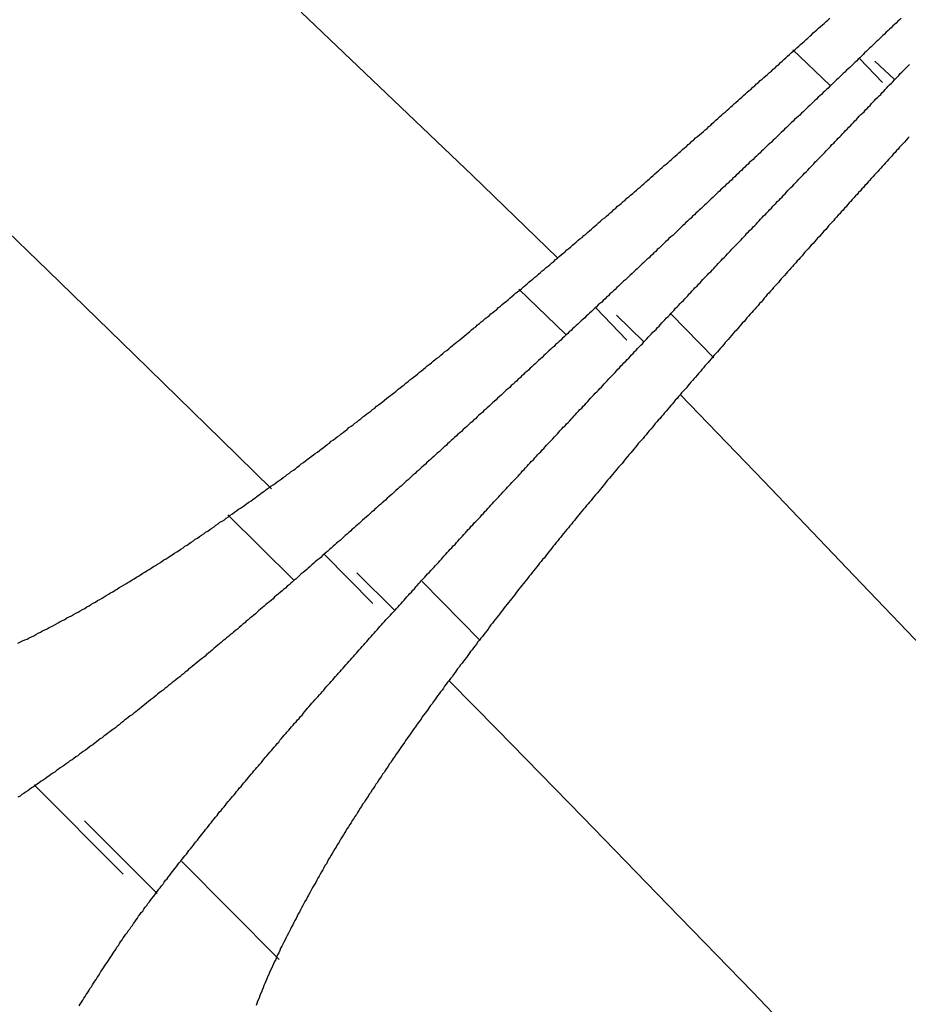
# Model space of a CAD drawing. Extents: x 2 to 87, y -108 to 11.
# Tile 81 of 210: x 24.69 to 24.931, y -78.191 to -77.925. Entities that reach past the tile are written whole.
import ezdxf

# ---------------------------------------------------------------- set-up
doc = ezdxf.new("R2010")
doc.units = 0
doc.header["$MEASUREMENT"] = 0
doc.layers.add('12', color=7, linetype='CONTINUOUS')

msp = doc.modelspace()

# ---------------------------------------------------------------- linework, layer by layer
at = {"layer": '12', "color": 62, "linetype": 'Continuous'}
for p, q in [((24.7665, -77.9227), (24.7896, -77.9447)), ((24.8995, -77.9329), (24.9095, -77.9424)), ((24.9238, -77.9417), (24.9176, -77.9353)), ((24.9217, -77.9359), (24.9269, -77.9408)), ((24.7896, -77.9447), (24.8128, -77.9669)), ((24.8128, -77.9669), (24.8358, -77.9891)), ((24.6745, -77.97), (24.6979, -77.9926)), ((24.6979, -77.9926), (24.7214, -78.0154)), ((24.8254, -77.9976), (24.838, -78.0098)), ((24.8546, -78.0114), (24.8462, -78.0027)), ((24.8518, -78.0047), (24.8591, -78.0118)), ((24.8781, -78.0162), (24.8666, -78.0044)), ((24.7214, -78.0154), (24.7448, -78.0383)), ((24.8917, -78.0496), (24.8691, -78.0262)), ((24.7448, -78.0383), (24.7584, -78.0517)), ((24.9141, -78.0731), (24.8917, -78.0496)), ((24.7466, -78.0587), (24.7644, -78.0763)), ((24.7859, -78.0827), (24.7728, -78.0694)), ((24.7815, -78.0744), (24.7917, -78.0845)), ((24.9365, -78.0965), (24.9141, -78.0731)), ((24.8149, -78.0927), (24.7992, -78.0767)), ((24.8195, -78.1168), (24.8066, -78.1037)), ((24.8427, -78.1405), (24.8195, -78.1168)), ((24.7183, -78.1559), (24.6942, -78.1318)), ((24.7078, -78.1415), (24.7275, -78.1612)), ((24.8657, -78.1642), (24.8427, -78.1405)), ((24.7473, -78.1657), (24.7342, -78.1525)), ((24.7605, -78.179), (24.7473, -78.1657)), ((24.8887, -78.1879), (24.8657, -78.1642)), ((24.9115, -78.2117), (24.8887, -78.1879))]:
    msp.add_line(p, q, dxfattribs=at)
for points in [[(24.8822, -77.9488), (24.8827, -77.9483), (24.8832, -77.9479), (24.8837, -77.9474), (24.8842, -77.947), (24.8847, -77.9466), (24.8852, -77.9461), (24.8857, -77.9457), (24.8862, -77.9452), (24.8867, -77.9448), (24.8872, -77.9443), (24.8877, -77.9439), (24.8882, -77.9435), (24.8887, -77.943), (24.8892, -77.9426), (24.8897, -77.9421), (24.8902, -77.9417), (24.8907, -77.9412), (24.8912, -77.9408), (24.8917, -77.9403), (24.8922, -77.9399), (24.8927, -77.9395), (24.8932, -77.939), (24.8937, -77.9386), (24.8942, -77.9381), (24.8947, -77.9377), (24.8952, -77.9372), (24.8957, -77.9368), (24.8962, -77.9363), (24.8966, -77.9359), (24.8971, -77.9355), (24.8976, -77.935), (24.8981, -77.9346), (24.8986, -77.9341), (24.8991, -77.9337), (24.8996, -77.9332), (24.9001, -77.9328), (24.9006, -77.9323), (24.9011, -77.9319), (24.9016, -77.9314), (24.9021, -77.931), (24.9026, -77.9306), (24.9031, -77.9301), (24.9036, -77.9297), (24.9041, -77.9292), (24.9046, -77.9288), (24.905, -77.9283), (24.9055, -77.9279), (24.906, -77.9274), (24.9065, -77.927), (24.907, -77.9265), (24.9075, -77.9261), (24.908, -77.9257), (24.9085, -77.9252), (24.909, -77.9248), (24.9095, -77.9243)], [(24.9288, -77.9243), (24.9284, -77.9247), (24.9279, -77.9251), (24.9275, -77.9256), (24.927, -77.926), (24.9266, -77.9264), (24.9261, -77.9269), (24.9257, -77.9273), (24.9252, -77.9277), (24.9248, -77.9281), (24.9243, -77.9286), (24.9239, -77.929), (24.9234, -77.9294), (24.923, -77.9299), (24.9225, -77.9303), (24.9221, -77.9307), (24.9216, -77.9311), (24.9212, -77.9316), (24.9207, -77.932), (24.9203, -77.9324), (24.9198, -77.9329), (24.9194, -77.9333), (24.9189, -77.9337), (24.9185, -77.9341), (24.9181, -77.9346), (24.9176, -77.935), (24.9172, -77.9354), (24.9167, -77.9359), (24.9163, -77.9363), (24.9158, -77.9367), (24.9154, -77.9372), (24.9149, -77.9376), (24.9145, -77.938), (24.914, -77.9384), (24.9136, -77.9389), (24.9131, -77.9393), (24.9127, -77.9397), (24.9122, -77.9402), (24.9118, -77.9406), (24.9113, -77.941), (24.9109, -77.9414), (24.9104, -77.9419), (24.91, -77.9423), (24.9095, -77.9427), (24.9091, -77.9432), (24.9086, -77.9436), (24.9082, -77.944), (24.9077, -77.9444), (24.9073, -77.9449), (24.9068, -77.9453), (24.9064, -77.9457), (24.9059, -77.9462), (24.9055, -77.9466), (24.905, -77.947), (24.9046, -77.9475), (24.9041, -77.9479), (24.9037, -77.9483), (24.9032, -77.9487), (24.9028, -77.9492), (24.9023, -77.9496), (24.9019, -77.95), (24.9014, -77.9505), (24.901, -77.9509), (24.9005, -77.9513), (24.9, -77.9517), (24.8996, -77.9522), (24.8991, -77.9526), (24.8987, -77.953), (24.8982, -77.9535), (24.8978, -77.9539), (24.8973, -77.9543), (24.8969, -77.9548), (24.8964, -77.9552), (24.896, -77.9556), (24.8955, -77.956), (24.8951, -77.9565), (24.8946, -77.9569), (24.8942, -77.9573), (24.8937, -77.9578), (24.8933, -77.9582)], [(24.897, -77.9722), (24.8974, -77.9718), (24.8978, -77.9714), (24.8982, -77.9709), (24.8986, -77.9705), (24.899, -77.9701), (24.8995, -77.9697), (24.8999, -77.9692), (24.9003, -77.9688), (24.9007, -77.9684), (24.9011, -77.9679), (24.9015, -77.9675), (24.9019, -77.9671), (24.9023, -77.9667), (24.9027, -77.9662), (24.9032, -77.9658), (24.9036, -77.9654), (24.904, -77.9649), (24.9044, -77.9645), (24.9048, -77.9641), (24.9052, -77.9637), (24.9056, -77.9632), (24.906, -77.9628), (24.9064, -77.9624), (24.9069, -77.9619), (24.9073, -77.9615), (24.9077, -77.9611), (24.9081, -77.9607), (24.9085, -77.9602), (24.9089, -77.9598), (24.9093, -77.9594), (24.9097, -77.959), (24.9101, -77.9585), (24.9106, -77.9581), (24.911, -77.9577), (24.9114, -77.9572), (24.9118, -77.9568), (24.9122, -77.9564), (24.9126, -77.956), (24.913, -77.9555), (24.9134, -77.9551), (24.9138, -77.9547), (24.9142, -77.9543), (24.9147, -77.9538), (24.9151, -77.9534), (24.9155, -77.953), (24.9159, -77.9525), (24.9163, -77.9521), (24.9167, -77.9517), (24.9171, -77.9513), (24.9175, -77.9508), (24.9179, -77.9504), (24.9184, -77.95), (24.9188, -77.9496), (24.9192, -77.9491), (24.9196, -77.9487), (24.92, -77.9483), (24.9204, -77.9479), (24.9208, -77.9474), (24.9212, -77.947), (24.9216, -77.9466), (24.922, -77.9461), (24.9225, -77.9457), (24.9229, -77.9453), (24.9233, -77.9449), (24.9237, -77.9444), (24.9241, -77.944), (24.9245, -77.9436), (24.9249, -77.9432), (24.9253, -77.9427), (24.9257, -77.9423), (24.9262, -77.9419), (24.9266, -77.9415), (24.927, -77.941), (24.9274, -77.9406), (24.9278, -77.9402), (24.9282, -77.9398), (24.9286, -77.9393), (24.929, -77.9389), (24.9294, -77.9385), (24.9298, -77.9381), (24.9303, -77.9376), (24.9307, -77.9372), (24.9311, -77.9368)], [(24.8317, -77.9927), (24.8322, -77.9923), (24.8328, -77.9918), (24.8333, -77.9914), (24.8338, -77.991), (24.8343, -77.9905), (24.8348, -77.9901), (24.8353, -77.9896), (24.8358, -77.9892), (24.8363, -77.9888), (24.8368, -77.9883), (24.8374, -77.9879), (24.8379, -77.9875), (24.8384, -77.987), (24.8389, -77.9866), (24.8394, -77.9862), (24.8399, -77.9857), (24.8404, -77.9853), (24.8409, -77.9849), (24.8414, -77.9844), (24.8419, -77.984), (24.8425, -77.9836), (24.843, -77.9831), (24.8435, -77.9827), (24.844, -77.9822), (24.8445, -77.9818), (24.845, -77.9814), (24.8455, -77.9809), (24.846, -77.9805), (24.8465, -77.9801), (24.847, -77.9796), (24.8475, -77.9792), (24.848, -77.9787), (24.8486, -77.9783), (24.8491, -77.9779), (24.8496, -77.9774), (24.8501, -77.977), (24.8506, -77.9766), (24.8511, -77.9761), (24.8516, -77.9757), (24.8521, -77.9752), (24.8526, -77.9748), (24.8531, -77.9744), (24.8536, -77.9739), (24.8541, -77.9735), (24.8546, -77.973), (24.8551, -77.9726), (24.8556, -77.9722), (24.8562, -77.9717), (24.8567, -77.9713), (24.8572, -77.9708), (24.8577, -77.9704), (24.8582, -77.97), (24.8587, -77.9695), (24.8592, -77.9691), (24.8597, -77.9686), (24.8602, -77.9682), (24.8607, -77.9678), (24.8612, -77.9673), (24.8617, -77.9669), (24.8622, -77.9664), (24.8627, -77.966), (24.8632, -77.9656), (24.8637, -77.9651), (24.8642, -77.9647), (24.8647, -77.9642), (24.8652, -77.9638), (24.8657, -77.9634), (24.8662, -77.9629), (24.8667, -77.9625), (24.8672, -77.962), (24.8677, -77.9616), (24.8682, -77.9612), (24.8687, -77.9607), (24.8692, -77.9603), (24.8697, -77.9598), (24.8702, -77.9594), (24.8707, -77.959), (24.8712, -77.9585), (24.8717, -77.9581), (24.8722, -77.9576), (24.8727, -77.9572), (24.8732, -77.9567), (24.8737, -77.9563), (24.8743, -77.9559), (24.8748, -77.9554), (24.8753, -77.955), (24.8758, -77.9545), (24.8763, -77.9541), (24.8768, -77.9536), (24.8773, -77.9532), (24.8777, -77.9528), (24.8782, -77.9523), (24.8787, -77.9519), (24.8792, -77.9514), (24.8797, -77.951), (24.8802, -77.9505), (24.8807, -77.9501), (24.8812, -77.9497), (24.8817, -77.9492), (24.8822, -77.9488)], [(24.931, -77.9564), (24.9306, -77.9568), (24.9302, -77.9573), (24.9297, -77.9578), (24.9293, -77.9583), (24.9289, -77.9587), (24.9284, -77.9592), (24.928, -77.9597), (24.9276, -77.9601), (24.9272, -77.9606), (24.9267, -77.9611), (24.9263, -77.9616), (24.9259, -77.962), (24.9254, -77.9625), (24.925, -77.963), (24.9246, -77.9634), (24.9242, -77.9639), (24.9237, -77.9644), (24.9233, -77.9649), (24.9229, -77.9653), (24.9225, -77.9658), (24.922, -77.9663), (24.9216, -77.9667), (24.9212, -77.9672), (24.9207, -77.9677), (24.9203, -77.9682), (24.9199, -77.9686), (24.9195, -77.9691), (24.919, -77.9696), (24.9186, -77.9701), (24.9182, -77.9705), (24.9178, -77.971), (24.9173, -77.9715), (24.9169, -77.972), (24.9165, -77.9724), (24.916, -77.9729), (24.9156, -77.9734), (24.9152, -77.9739), (24.9148, -77.9743), (24.9143, -77.9748), (24.9139, -77.9753), (24.9135, -77.9757), (24.9131, -77.9762), (24.9126, -77.9767), (24.9122, -77.9772), (24.9118, -77.9776), (24.9113, -77.9781), (24.9109, -77.9786), (24.9105, -77.9791), (24.9101, -77.9796), (24.9096, -77.98), (24.9092, -77.9805), (24.9088, -77.981), (24.9084, -77.9815), (24.9079, -77.9819), (24.9075, -77.9824), (24.9071, -77.9829), (24.9067, -77.9834), (24.9062, -77.9838), (24.9058, -77.9843), (24.9054, -77.9848), (24.905, -77.9853), (24.9045, -77.9857), (24.9041, -77.9862), (24.9037, -77.9867), (24.9032, -77.9872), (24.9028, -77.9876), (24.9024, -77.9881), (24.902, -77.9886), (24.9015, -77.9891)], [(24.8933, -77.9582), (24.8928, -77.9586), (24.8924, -77.959), (24.8919, -77.9595), (24.8915, -77.9599), (24.891, -77.9603), (24.8906, -77.9608), (24.8901, -77.9612), (24.8897, -77.9616), (24.8892, -77.962), (24.8888, -77.9625), (24.8883, -77.9629), (24.8878, -77.9633), (24.8874, -77.9638), (24.8869, -77.9642), (24.8865, -77.9646), (24.886, -77.9651), (24.8856, -77.9655), (24.8851, -77.9659), (24.8847, -77.9663), (24.8842, -77.9668), (24.8838, -77.9672), (24.8833, -77.9676), (24.8829, -77.9681), (24.8824, -77.9685), (24.882, -77.9689), (24.8815, -77.9693), (24.881, -77.9698), (24.8806, -77.9702), (24.8801, -77.9706), (24.8797, -77.9711), (24.8792, -77.9715), (24.8788, -77.9719), (24.8783, -77.9724), (24.8779, -77.9728), (24.8774, -77.9732), (24.877, -77.9736), (24.8765, -77.9741), (24.8761, -77.9745), (24.8756, -77.9749), (24.8751, -77.9754), (24.8747, -77.9758), (24.8742, -77.9762), (24.8738, -77.9766), (24.8733, -77.9771), (24.8729, -77.9775), (24.8724, -77.9779), (24.872, -77.9784), (24.8715, -77.9788), (24.871, -77.9792), (24.8706, -77.9796), (24.8701, -77.9801), (24.8697, -77.9805), (24.8692, -77.9809), (24.8688, -77.9814), (24.8683, -77.9818), (24.8679, -77.9822), (24.8674, -77.9827), (24.867, -77.9831), (24.8665, -77.9835), (24.866, -77.9839), (24.8656, -77.9844), (24.8651, -77.9848), (24.8647, -77.9852), (24.8642, -77.9857), (24.8638, -77.9861), (24.8633, -77.9865), (24.8628, -77.9869), (24.8624, -77.9874), (24.8619, -77.9878), (24.8615, -77.9882), (24.861, -77.9887), (24.8606, -77.9891), (24.8601, -77.9895), (24.8597, -77.9899), (24.8592, -77.9904), (24.8587, -77.9908), (24.8583, -77.9912), (24.8578, -77.9917), (24.8574, -77.9921), (24.8569, -77.9925), (24.8565, -77.9929), (24.856, -77.9934), (24.8555, -77.9938), (24.8551, -77.9942), (24.8546, -77.9947), (24.8542, -77.9951), (24.8537, -77.9955), (24.8532, -77.9959), (24.8528, -77.9964), (24.8523, -77.9968), (24.8519, -77.9972), (24.8514, -77.9977), (24.851, -77.9981), (24.8505, -77.9985), (24.85, -77.9989), (24.8496, -77.9994), (24.8491, -77.9998), (24.8487, -78.0002), (24.8482, -78.0007), (24.8478, -78.0011)], [(24.8559, -78.0154), (24.8563, -78.015), (24.8567, -78.0145), (24.8571, -78.0141), (24.8575, -78.0137), (24.8579, -78.0132), (24.8584, -78.0128), (24.8588, -78.0124), (24.8592, -78.0119), (24.8596, -78.0115), (24.86, -78.0111), (24.8604, -78.0106), (24.8608, -78.0102), (24.8612, -78.0098), (24.8616, -78.0093), (24.8621, -78.0089), (24.8625, -78.0085), (24.8629, -78.008), (24.8633, -78.0076), (24.8637, -78.0072), (24.8641, -78.0067), (24.8645, -78.0063), (24.8649, -78.0059), (24.8653, -78.0054), (24.8658, -78.005), (24.8662, -78.0046), (24.8666, -78.0041), (24.867, -78.0037), (24.8674, -78.0033), (24.8678, -78.0028), (24.8682, -78.0024), (24.8686, -78.002), (24.869, -78.0015), (24.8694, -78.0011), (24.8699, -78.0007), (24.8703, -78.0002), (24.8707, -77.9998), (24.8711, -77.9994), (24.8715, -77.9989), (24.8719, -77.9985), (24.8723, -77.9981), (24.8727, -77.9976), (24.8731, -77.9972), (24.8736, -77.9968), (24.874, -77.9963), (24.8744, -77.9959), (24.8748, -77.9955), (24.8752, -77.995), (24.8756, -77.9946), (24.876, -77.9942), (24.8764, -77.9937), (24.8768, -77.9933), (24.8773, -77.9929), (24.8777, -77.9925), (24.8781, -77.992), (24.8785, -77.9916), (24.8789, -77.9912), (24.8793, -77.9907), (24.8797, -77.9903), (24.8801, -77.9899), (24.8805, -77.9894), (24.881, -77.989), (24.8814, -77.9886), (24.8818, -77.9881), (24.8822, -77.9877), (24.8826, -77.9873), (24.883, -77.9868), (24.8834, -77.9864), (24.8838, -77.986), (24.8842, -77.9856), (24.8847, -77.9851), (24.8851, -77.9847), (24.8855, -77.9843), (24.8859, -77.9838), (24.8863, -77.9834), (24.8867, -77.983), (24.8871, -77.9825), (24.8875, -77.9821), (24.8879, -77.9817), (24.8884, -77.9813), (24.8888, -77.9808), (24.8892, -77.9804), (24.8896, -77.98), (24.89, -77.9795), (24.8904, -77.9791), (24.8908, -77.9787), (24.8912, -77.9782), (24.8916, -77.9778), (24.8921, -77.9774), (24.8925, -77.977), (24.8929, -77.9765), (24.8933, -77.9761), (24.8937, -77.9757), (24.8941, -77.9752), (24.8945, -77.9748), (24.8949, -77.9744), (24.8953, -77.9739), (24.8958, -77.9735), (24.8962, -77.9731), (24.8966, -77.9727), (24.897, -77.9722)], [(24.9015, -77.9891), (24.9011, -77.9896), (24.9007, -77.99), (24.9003, -77.9905), (24.8998, -77.991), (24.8994, -77.9915), (24.899, -77.9919), (24.8986, -77.9924), (24.8981, -77.9929), (24.8977, -77.9934), (24.8973, -77.9939), (24.8969, -77.9943), (24.8964, -77.9948), (24.896, -77.9953), (24.8956, -77.9958), (24.8952, -77.9963), (24.8947, -77.9967), (24.8943, -77.9972), (24.8939, -77.9977), (24.8935, -77.9982), (24.893, -77.9987), (24.8926, -77.9991), (24.8922, -77.9996), (24.8918, -78.0001), (24.8914, -78.0006), (24.8909, -78.0011), (24.8905, -78.0015), (24.8901, -78.002), (24.8897, -78.0025), (24.8892, -78.003), (24.8888, -78.0035), (24.8884, -78.0039), (24.888, -78.0044), (24.8875, -78.0049), (24.8871, -78.0054), (24.8867, -78.0059), (24.8863, -78.0064), (24.8858, -78.0068), (24.8854, -78.0073), (24.885, -78.0078), (24.8846, -78.0083), (24.8842, -78.0088), (24.8837, -78.0092), (24.8833, -78.0097), (24.8829, -78.0102), (24.8825, -78.0107), (24.882, -78.0112), (24.8816, -78.0117), (24.8812, -78.0121), (24.8808, -78.0126), (24.8804, -78.0131), (24.8799, -78.0136), (24.8795, -78.0141), (24.8791, -78.0146), (24.8787, -78.015), (24.8782, -78.0155), (24.8778, -78.016), (24.8774, -78.0165), (24.877, -78.017), (24.8766, -78.0175), (24.8761, -78.018), (24.8757, -78.0184), (24.8753, -78.0189), (24.8749, -78.0194), (24.8745, -78.0199), (24.874, -78.0204), (24.8736, -78.0209), (24.8732, -78.0214), (24.8728, -78.0218), (24.8724, -78.0223), (24.8719, -78.0228), (24.8715, -78.0233), (24.8711, -78.0238), (24.8707, -78.0243), (24.8703, -78.0248), (24.8698, -78.0252), (24.8694, -78.0257), (24.869, -78.0262), (24.8686, -78.0267), (24.8682, -78.0272), (24.8677, -78.0277), (24.8673, -78.0282), (24.8669, -78.0287), (24.8665, -78.0291), (24.8661, -78.0296), (24.8657, -78.0301), (24.8652, -78.0306), (24.8648, -78.0311), (24.8644, -78.0316), (24.864, -78.0321), (24.8636, -78.0326), (24.8631, -78.0331), (24.8627, -78.0335), (24.8623, -78.034), (24.8619, -78.0345), (24.8615, -78.035), (24.8611, -78.0355), (24.8606, -78.036), (24.8602, -78.0365), (24.8598, -78.037), (24.8594, -78.0375)], [(24.7794, -78.0351), (24.78, -78.0347), (24.7805, -78.0343), (24.781, -78.0339), (24.7816, -78.0335), (24.7821, -78.0331), (24.7826, -78.0327), (24.7832, -78.0322), (24.7837, -78.0318), (24.7842, -78.0314), (24.7848, -78.031), (24.7853, -78.0306), (24.7858, -78.0302), (24.7864, -78.0298), (24.7869, -78.0293), (24.7874, -78.0289), (24.788, -78.0285), (24.7885, -78.0281), (24.789, -78.0277), (24.7896, -78.0272), (24.7901, -78.0268), (24.7906, -78.0264), (24.7911, -78.026), (24.7917, -78.0256), (24.7922, -78.0252), (24.7927, -78.0247), (24.7933, -78.0243), (24.7938, -78.0239), (24.7943, -78.0235), (24.7948, -78.0231), (24.7954, -78.0226), (24.7959, -78.0222), (24.7964, -78.0218), (24.7969, -78.0214), (24.7975, -78.021), (24.798, -78.0205), (24.7985, -78.0201), (24.799, -78.0197), (24.7996, -78.0193), (24.8001, -78.0188), (24.8006, -78.0184), (24.8011, -78.018), (24.8017, -78.0176), (24.8022, -78.0171), (24.8027, -78.0167), (24.8032, -78.0163), (24.8038, -78.0159), (24.8043, -78.0155), (24.8048, -78.015), (24.8053, -78.0146), (24.8059, -78.0142), (24.8064, -78.0138), (24.8069, -78.0133), (24.8074, -78.0129), (24.8079, -78.0125), (24.8085, -78.012), (24.809, -78.0116), (24.8095, -78.0112), (24.81, -78.0108), (24.8106, -78.0103), (24.8111, -78.0099), (24.8116, -78.0095), (24.8121, -78.0091), (24.8126, -78.0086), (24.8131, -78.0082), (24.8137, -78.0078), (24.8142, -78.0073), (24.8147, -78.0069), (24.8152, -78.0065), (24.8157, -78.0061), (24.8163, -78.0056), (24.8168, -78.0052), (24.8173, -78.0048), (24.8178, -78.0043), (24.8183, -78.0039), (24.8189, -78.0035), (24.8194, -78.0031), (24.8199, -78.0026), (24.8204, -78.0022), (24.8209, -78.0018), (24.8214, -78.0013), (24.822, -78.0009), (24.8225, -78.0005), (24.823, -78), (24.8235, -77.9996), (24.824, -77.9992), (24.8245, -77.9987), (24.825, -77.9983), (24.8256, -77.9979), (24.8261, -77.9975), (24.8266, -77.997), (24.8271, -77.9966), (24.8276, -77.9962), (24.8281, -77.9957), (24.8286, -77.9953), (24.8292, -77.9949), (24.8297, -77.9944), (24.8302, -77.994), (24.8307, -77.9936), (24.8312, -77.9931), (24.8317, -77.9927)], [(24.8478, -78.0011), (24.8473, -78.0015), (24.8468, -78.0019), (24.8464, -78.0024), (24.8459, -78.0028), (24.8455, -78.0032), (24.845, -78.0037), (24.8445, -78.0041), (24.8441, -78.0045), (24.8436, -78.0049), (24.8432, -78.0054), (24.8427, -78.0058), (24.8422, -78.0062), (24.8418, -78.0066), (24.8413, -78.0071), (24.8409, -78.0075), (24.8404, -78.0079), (24.8399, -78.0084), (24.8395, -78.0088), (24.839, -78.0092), (24.8386, -78.0096), (24.8381, -78.0101), (24.8376, -78.0105), (24.8372, -78.0109), (24.8367, -78.0114), (24.8363, -78.0118), (24.8358, -78.0122), (24.8353, -78.0126), (24.8349, -78.0131), (24.8344, -78.0135), (24.834, -78.0139), (24.8335, -78.0143), (24.833, -78.0148), (24.8326, -78.0152), (24.8321, -78.0156), (24.8317, -78.0161), (24.8312, -78.0165), (24.8307, -78.0169), (24.8303, -78.0173), (24.8298, -78.0178), (24.8293, -78.0182), (24.8289, -78.0186), (24.8284, -78.019), (24.828, -78.0195), (24.8275, -78.0199), (24.827, -78.0203), (24.8266, -78.0207), (24.8261, -78.0212), (24.8257, -78.0216), (24.8252, -78.022), (24.8247, -78.0225), (24.8243, -78.0229), (24.8238, -78.0233), (24.8233, -78.0237), (24.8229, -78.0242), (24.8224, -78.0246), (24.8219, -78.025), (24.8215, -78.0254), (24.821, -78.0259), (24.8206, -78.0263), (24.8201, -78.0267), (24.8196, -78.0271), (24.8192, -78.0276), (24.8187, -78.028), (24.8182, -78.0284), (24.8178, -78.0288), (24.8173, -78.0293), (24.8168, -78.0297), (24.8164, -78.0301), (24.8159, -78.0305), (24.8155, -78.031), (24.815, -78.0314), (24.8145, -78.0318), (24.8141, -78.0322), (24.8136, -78.0327), (24.8131, -78.0331), (24.8127, -78.0335), (24.8122, -78.0339), (24.8117, -78.0344), (24.8113, -78.0348), (24.8108, -78.0352), (24.8103, -78.0356), (24.8099, -78.0361), (24.8094, -78.0365), (24.8089, -78.0369), (24.8085, -78.0373), (24.808, -78.0378), (24.8075, -78.0382), (24.8071, -78.0386), (24.8066, -78.039), (24.8061, -78.0395), (24.8057, -78.0399), (24.8052, -78.0403), (24.8047, -78.0407), (24.8043, -78.0412), (24.8038, -78.0416), (24.8033, -78.042), (24.8029, -78.0424), (24.8024, -78.0429), (24.8019, -78.0433), (24.8015, -78.0437)], [(24.815, -78.0592), (24.8154, -78.0587), (24.8158, -78.0583), (24.8162, -78.0578), (24.8166, -78.0574), (24.817, -78.057), (24.8174, -78.0565), (24.8178, -78.0561), (24.8182, -78.0556), (24.8186, -78.0552), (24.819, -78.0548), (24.8195, -78.0543), (24.8199, -78.0539), (24.8203, -78.0534), (24.8207, -78.053), (24.8211, -78.0525), (24.8215, -78.0521), (24.8219, -78.0517), (24.8223, -78.0512), (24.8227, -78.0508), (24.8231, -78.0504), (24.8235, -78.0499), (24.8239, -78.0495), (24.8244, -78.049), (24.8248, -78.0486), (24.8252, -78.0482), (24.8256, -78.0477), (24.826, -78.0473), (24.8264, -78.0468), (24.8268, -78.0464), (24.8272, -78.046), (24.8276, -78.0455), (24.828, -78.0451), (24.8284, -78.0446), (24.8288, -78.0442), (24.8293, -78.0438), (24.8297, -78.0433), (24.8301, -78.0429), (24.8305, -78.0424), (24.8309, -78.042), (24.8313, -78.0416), (24.8317, -78.0411), (24.8321, -78.0407), (24.8325, -78.0403), (24.8329, -78.0398), (24.8333, -78.0394), (24.8338, -78.0389), (24.8342, -78.0385), (24.8346, -78.0381), (24.835, -78.0376), (24.8354, -78.0372), (24.8358, -78.0368), (24.8362, -78.0363), (24.8366, -78.0359), (24.837, -78.0354), (24.8374, -78.035), (24.8379, -78.0346), (24.8383, -78.0341), (24.8387, -78.0337), (24.8391, -78.0333), (24.8395, -78.0328), (24.8399, -78.0324), (24.8403, -78.0319), (24.8407, -78.0315), (24.8411, -78.0311), (24.8415, -78.0306), (24.8419, -78.0302), (24.8424, -78.0298), (24.8428, -78.0293), (24.8432, -78.0289), (24.8436, -78.0285), (24.844, -78.028), (24.8444, -78.0276), (24.8448, -78.0271), (24.8452, -78.0267), (24.8456, -78.0263), (24.846, -78.0258), (24.8465, -78.0254), (24.8469, -78.025), (24.8473, -78.0245), (24.8477, -78.0241), (24.8481, -78.0237), (24.8485, -78.0232), (24.8489, -78.0228), (24.8493, -78.0224), (24.8497, -78.0219), (24.8501, -78.0215), (24.8506, -78.021), (24.851, -78.0206), (24.8514, -78.0202), (24.8518, -78.0197), (24.8522, -78.0193), (24.8526, -78.0189), (24.853, -78.0184), (24.8534, -78.018), (24.8538, -78.0176), (24.8543, -78.0171), (24.8547, -78.0167), (24.8551, -78.0163), (24.8555, -78.0158), (24.8559, -78.0154)], [(24.7242, -78.0742), (24.7248, -78.0738), (24.7253, -78.0735), (24.7259, -78.0731), (24.7265, -78.0727), (24.7271, -78.0724), (24.7276, -78.072), (24.7282, -78.0717), (24.7288, -78.0713), (24.7293, -78.0709), (24.7299, -78.0706), (24.7305, -78.0702), (24.7311, -78.0698), (24.7316, -78.0695), (24.7322, -78.0691), (24.7328, -78.0687), (24.7333, -78.0684), (24.7339, -78.068), (24.7345, -78.0676), (24.735, -78.0672), (24.7356, -78.0669), (24.7361, -78.0665), (24.7367, -78.0661), (24.7373, -78.0657), (24.7378, -78.0653), (24.7384, -78.065), (24.739, -78.0646), (24.7395, -78.0642), (24.7401, -78.0638), (24.7406, -78.0634), (24.7412, -78.0631), (24.7418, -78.0627), (24.7423, -78.0623), (24.7429, -78.0619), (24.7434, -78.0615), (24.744, -78.0611), (24.7445, -78.0607), (24.7451, -78.0604), (24.7457, -78.06), (24.7462, -78.0596), (24.7468, -78.0592), (24.7473, -78.0588), (24.7479, -78.0584), (24.7484, -78.058), (24.749, -78.0576), (24.7495, -78.0572), (24.7501, -78.0569), (24.7506, -78.0565), (24.7512, -78.0561), (24.7517, -78.0557), (24.7523, -78.0553), (24.7529, -78.0549), (24.7534, -78.0545), (24.754, -78.0541), (24.7545, -78.0537), (24.7551, -78.0533), (24.7556, -78.0529), (24.7562, -78.0525), (24.7567, -78.0521), (24.7573, -78.0517), (24.7578, -78.0513), (24.7583, -78.0509), (24.7589, -78.0506), (24.7594, -78.0502), (24.76, -78.0498), (24.7605, -78.0494), (24.7611, -78.049), (24.7616, -78.0486), (24.7622, -78.0482), (24.7627, -78.0478), (24.7633, -78.0474), (24.7638, -78.047), (24.7644, -78.0466), (24.7649, -78.0462), (24.7654, -78.0458), (24.766, -78.0453), (24.7665, -78.0449), (24.7671, -78.0445), (24.7676, -78.0441), (24.7681, -78.0437), (24.7687, -78.0433), (24.7692, -78.0429), (24.7698, -78.0425), (24.7703, -78.0421), (24.7709, -78.0417), (24.7714, -78.0413), (24.7719, -78.0409), (24.7725, -78.0405), (24.773, -78.0401), (24.7735, -78.0397), (24.7741, -78.0393), (24.7746, -78.0388), (24.7752, -78.0384), (24.7757, -78.038), (24.7762, -78.0376), (24.7768, -78.0372), (24.7773, -78.0368), (24.7778, -78.0364), (24.7784, -78.036), (24.7789, -78.0356), (24.7794, -78.0351)], [(24.8594, -78.0375), (24.859, -78.038), (24.8586, -78.0385), (24.8581, -78.0389), (24.8577, -78.0394), (24.8573, -78.0399), (24.8569, -78.0404), (24.8565, -78.0409), (24.8561, -78.0414), (24.8557, -78.0419), (24.8552, -78.0424), (24.8548, -78.0429), (24.8544, -78.0434), (24.854, -78.0439), (24.8536, -78.0444), (24.8532, -78.0449), (24.8528, -78.0453), (24.8523, -78.0458), (24.8519, -78.0463), (24.8515, -78.0468), (24.8511, -78.0473), (24.8507, -78.0478), (24.8503, -78.0483), (24.8499, -78.0488), (24.8494, -78.0493), (24.849, -78.0498), (24.8486, -78.0503), (24.8482, -78.0508), (24.8478, -78.0513), (24.8474, -78.0518), (24.847, -78.0523), (24.8466, -78.0528), (24.8461, -78.0533), (24.8457, -78.0538), (24.8453, -78.0543), (24.8449, -78.0548), (24.8445, -78.0553), (24.8441, -78.0557), (24.8437, -78.0562), (24.8433, -78.0567), (24.8429, -78.0572), (24.8424, -78.0577), (24.842, -78.0582), (24.8416, -78.0587), (24.8412, -78.0592), (24.8408, -78.0597), (24.8404, -78.0602), (24.84, -78.0607), (24.8396, -78.0612), (24.8392, -78.0617), (24.8388, -78.0622), (24.8384, -78.0627), (24.8379, -78.0632), (24.8375, -78.0637), (24.8371, -78.0642), (24.8367, -78.0647), (24.8363, -78.0652), (24.8359, -78.0657), (24.8355, -78.0662), (24.8351, -78.0667), (24.8347, -78.0672), (24.8343, -78.0677), (24.8339, -78.0682), (24.8335, -78.0687), (24.8331, -78.0692), (24.8327, -78.0698), (24.8323, -78.0703), (24.8318, -78.0708), (24.8314, -78.0713), (24.831, -78.0718), (24.8306, -78.0723), (24.8302, -78.0728), (24.8298, -78.0733), (24.8294, -78.0738), (24.829, -78.0743), (24.8286, -78.0748), (24.8282, -78.0753), (24.8278, -78.0758), (24.8274, -78.0763), (24.827, -78.0768), (24.8266, -78.0773), (24.8262, -78.0778), (24.8258, -78.0783), (24.8254, -78.0788), (24.825, -78.0793), (24.8246, -78.0799), (24.8242, -78.0804), (24.8238, -78.0809), (24.8234, -78.0814), (24.823, -78.0819), (24.8226, -78.0824), (24.8222, -78.0829), (24.8218, -78.0834), (24.8214, -78.0839), (24.821, -78.0844), (24.8206, -78.0849), (24.8202, -78.0855), (24.8198, -78.086), (24.8194, -78.0865), (24.819, -78.087), (24.8186, -78.0875)], [(24.8015, -78.0437), (24.801, -78.0441), (24.8005, -78.0445), (24.8001, -78.045), (24.7996, -78.0454), (24.7991, -78.0458), (24.7987, -78.0462), (24.7982, -78.0467), (24.7977, -78.0471), (24.7973, -78.0475), (24.7968, -78.0479), (24.7963, -78.0483), (24.7959, -78.0488), (24.7954, -78.0492), (24.7949, -78.0496), (24.7944, -78.05), (24.794, -78.0505), (24.7935, -78.0509), (24.793, -78.0513), (24.7926, -78.0517), (24.7921, -78.0521), (24.7916, -78.0526), (24.7912, -78.053), (24.7907, -78.0534), (24.7902, -78.0538), (24.7897, -78.0542), (24.7893, -78.0547), (24.7888, -78.0551), (24.7883, -78.0555), (24.7879, -78.0559), (24.7874, -78.0563), (24.7869, -78.0568), (24.7864, -78.0572), (24.786, -78.0576), (24.7855, -78.058), (24.785, -78.0585), (24.7846, -78.0589), (24.7841, -78.0593), (24.7836, -78.0597), (24.7831, -78.0601), (24.7827, -78.0605), (24.7822, -78.061), (24.7817, -78.0614), (24.7813, -78.0618), (24.7808, -78.0622), (24.7803, -78.0626), (24.7798, -78.0631), (24.7794, -78.0635), (24.7789, -78.0639), (24.7784, -78.0643), (24.7779, -78.0647), (24.7775, -78.0652), (24.777, -78.0656), (24.7765, -78.066), (24.776, -78.0664), (24.7756, -78.0668), (24.7751, -78.0672), (24.7746, -78.0677), (24.7741, -78.0681), (24.7737, -78.0685), (24.7732, -78.0689), (24.7727, -78.0693), (24.7722, -78.0697), (24.7718, -78.0702), (24.7713, -78.0706), (24.7708, -78.071), (24.7703, -78.0714), (24.7699, -78.0718), (24.7694, -78.0722), (24.7689, -78.0727), (24.7684, -78.0731), (24.768, -78.0735), (24.7675, -78.0739), (24.767, -78.0743), (24.7665, -78.0747), (24.766, -78.0751), (24.7656, -78.0756), (24.7651, -78.076), (24.7646, -78.0764), (24.7641, -78.0768), (24.7637, -78.0772), (24.7632, -78.0776), (24.7627, -78.078), (24.7622, -78.0785), (24.7617, -78.0789), (24.7613, -78.0793), (24.7608, -78.0797), (24.7603, -78.0801), (24.7598, -78.0805), (24.7593, -78.0809), (24.7589, -78.0814), (24.7584, -78.0818), (24.7579, -78.0822), (24.7574, -78.0826), (24.7569, -78.083), (24.7565, -78.0834), (24.756, -78.0838), (24.7555, -78.0842), (24.755, -78.0846), (24.7545, -78.0851), (24.7541, -78.0855)], [(24.7746, -78.1038), (24.775, -78.1033), (24.7754, -78.1029), (24.7758, -78.1024), (24.7762, -78.102), (24.7766, -78.1015), (24.777, -78.1011), (24.7774, -78.1006), (24.7778, -78.1002), (24.7782, -78.0997), (24.7786, -78.0993), (24.779, -78.0988), (24.7794, -78.0984), (24.7798, -78.0979), (24.7802, -78.0975), (24.7806, -78.097), (24.781, -78.0966), (24.7814, -78.0961), (24.7818, -78.0957), (24.7822, -78.0952), (24.7826, -78.0948), (24.783, -78.0943), (24.7834, -78.0939), (24.7838, -78.0934), (24.7842, -78.093), (24.7846, -78.0925), (24.785, -78.0921), (24.7854, -78.0916), (24.7858, -78.0912), (24.7862, -78.0907), (24.7866, -78.0903), (24.787, -78.0898), (24.7874, -78.0894), (24.7878, -78.0889), (24.7882, -78.0885), (24.7886, -78.088), (24.789, -78.0876), (24.7894, -78.0871), (24.7898, -78.0867), (24.7902, -78.0863), (24.7906, -78.0858), (24.791, -78.0854), (24.7915, -78.0849), (24.7919, -78.0845), (24.7923, -78.084), (24.7927, -78.0836), (24.7931, -78.0831), (24.7935, -78.0827), (24.7939, -78.0822), (24.7943, -78.0818), (24.7947, -78.0813), (24.7951, -78.0809), (24.7955, -78.0804), (24.7959, -78.08), (24.7963, -78.0796), (24.7967, -78.0791), (24.7971, -78.0787), (24.7975, -78.0782), (24.7979, -78.0778), (24.7983, -78.0773), (24.7987, -78.0769), (24.7991, -78.0764), (24.7995, -78.076), (24.7999, -78.0756), (24.8003, -78.0751), (24.8007, -78.0747), (24.8012, -78.0742), (24.8016, -78.0738), (24.802, -78.0733), (24.8024, -78.0729), (24.8028, -78.0724), (24.8032, -78.072), (24.8036, -78.0716), (24.804, -78.0711), (24.8044, -78.0707), (24.8048, -78.0702), (24.8052, -78.0698), (24.8056, -78.0693), (24.806, -78.0689), (24.8064, -78.0684), (24.8068, -78.068), (24.8072, -78.0676), (24.8076, -78.0671), (24.8081, -78.0667), (24.8085, -78.0662), (24.8089, -78.0658), (24.8093, -78.0653), (24.8097, -78.0649), (24.8101, -78.0645), (24.8105, -78.064), (24.8109, -78.0636), (24.8113, -78.0631), (24.8117, -78.0627), (24.8121, -78.0623), (24.8125, -78.0618), (24.8129, -78.0614), (24.8133, -78.0609), (24.8137, -78.0605), (24.8142, -78.06), (24.8146, -78.0596), (24.815, -78.0592)], [(24.6898, -78.0934), (24.6905, -78.0931), (24.6911, -78.0928), (24.6917, -78.0925), (24.6923, -78.0923), (24.6929, -78.092), (24.6935, -78.0917), (24.6941, -78.0914), (24.6947, -78.0911), (24.6953, -78.0907), (24.6959, -78.0904), (24.6965, -78.0901), (24.6971, -78.0898), (24.6977, -78.0895), (24.6983, -78.0892), (24.6989, -78.0889), (24.6995, -78.0886), (24.7001, -78.0883), (24.7007, -78.0879), (24.7013, -78.0876), (24.7019, -78.0873), (24.7025, -78.087), (24.7031, -78.0866), (24.7037, -78.0863), (24.7043, -78.086), (24.7049, -78.0857), (24.7055, -78.0853), (24.7061, -78.085), (24.7067, -78.0847), (24.7073, -78.0843), (24.7079, -78.084), (24.7085, -78.0836), (24.7091, -78.0833), (24.7096, -78.083), (24.7102, -78.0826), (24.7108, -78.0823), (24.7114, -78.0819), (24.712, -78.0816), (24.7126, -78.0812), (24.7132, -78.0809), (24.7137, -78.0805), (24.7143, -78.0802), (24.7149, -78.0798), (24.7155, -78.0795), (24.7161, -78.0791), (24.7167, -78.0788), (24.7172, -78.0784), (24.7178, -78.0781), (24.7184, -78.0777), (24.719, -78.0774), (24.7196, -78.077), (24.7201, -78.0767), (24.7207, -78.0763), (24.7213, -78.076), (24.7219, -78.0756), (24.7225, -78.0753), (24.723, -78.0749), (24.7236, -78.0745), (24.7242, -78.0742)], [(24.7541, -78.0855), (24.7536, -78.0859), (24.7531, -78.0863), (24.7526, -78.0867), (24.7521, -78.0871), (24.7516, -78.0875), (24.7512, -78.0879), (24.7507, -78.0883), (24.7502, -78.0887), (24.7497, -78.0892), (24.7492, -78.0896), (24.7487, -78.09), (24.7482, -78.0904), (24.7478, -78.0908), (24.7473, -78.0912), (24.7468, -78.0916), (24.7463, -78.092), (24.7458, -78.0924), (24.7453, -78.0928), (24.7448, -78.0932), (24.7444, -78.0936), (24.7439, -78.094), (24.7434, -78.0944), (24.7429, -78.0948), (24.7424, -78.0953), (24.7419, -78.0957), (24.7414, -78.0961), (24.7409, -78.0965), (24.7405, -78.0969), (24.74, -78.0973), (24.7395, -78.0977), (24.739, -78.0981), (24.7385, -78.0985), (24.738, -78.0989), (24.7375, -78.0993), (24.737, -78.0997), (24.7365, -78.1001), (24.736, -78.1005), (24.7356, -78.1009), (24.7351, -78.1013), (24.7346, -78.1017), (24.7341, -78.1021), (24.7336, -78.1025), (24.7331, -78.1029), (24.7326, -78.1033), (24.7321, -78.1037), (24.7316, -78.1041), (24.7311, -78.1045), (24.7306, -78.1049), (24.7301, -78.1053), (24.7296, -78.1057), (24.7291, -78.1061), (24.7286, -78.1065), (24.7281, -78.1068), (24.7276, -78.1072), (24.7272, -78.1076), (24.7267, -78.108), (24.7262, -78.1084), (24.7257, -78.1088), (24.7252, -78.1092), (24.7247, -78.1096), (24.7242, -78.11), (24.7237, -78.1104), (24.7232, -78.1108), (24.7227, -78.1112), (24.7222, -78.1116), (24.7217, -78.112), (24.7212, -78.1124), (24.7207, -78.1128), (24.7202, -78.1131), (24.7197, -78.1135), (24.7192, -78.1139), (24.7187, -78.1143), (24.7182, -78.1147), (24.7177, -78.1151), (24.7172, -78.1155), (24.7167, -78.1159), (24.7162, -78.1163), (24.7157, -78.1167), (24.7152, -78.117), (24.7147, -78.1174), (24.7142, -78.1178), (24.7136, -78.1182), (24.7131, -78.1186), (24.7126, -78.119), (24.7121, -78.1193), (24.7116, -78.1197), (24.7111, -78.1201), (24.7106, -78.1205), (24.7101, -78.1209), (24.7096, -78.1212), (24.7091, -78.1216), (24.7086, -78.122), (24.7081, -78.1224), (24.7075, -78.1227), (24.707, -78.1231), (24.7065, -78.1235), (24.706, -78.1239), (24.7055, -78.1242), (24.705, -78.1246), (24.7045, -78.125)], [(24.8186, -78.0875), (24.8182, -78.088), (24.8178, -78.0885), (24.8174, -78.089), (24.8171, -78.0896), (24.8167, -78.0901), (24.8163, -78.0906), (24.8159, -78.0911), (24.8155, -78.0916), (24.8151, -78.0921), (24.8147, -78.0926), (24.8143, -78.0931), (24.8139, -78.0937), (24.8135, -78.0942), (24.8131, -78.0947), (24.8127, -78.0952), (24.8123, -78.0957), (24.8119, -78.0962), (24.8116, -78.0968), (24.8112, -78.0973), (24.8108, -78.0978), (24.8104, -78.0983), (24.81, -78.0988), (24.8096, -78.0993), (24.8092, -78.0999), (24.8088, -78.1004), (24.8084, -78.1009), (24.8081, -78.1014), (24.8077, -78.1019), (24.8073, -78.1025), (24.8069, -78.103), (24.8065, -78.1035), (24.8061, -78.104), (24.8057, -78.1045), (24.8053, -78.1051), (24.805, -78.1056), (24.8046, -78.1061), (24.8042, -78.1066), (24.8038, -78.1071), (24.8034, -78.1077), (24.803, -78.1082), (24.8027, -78.1087), (24.8023, -78.1092), (24.8019, -78.1098), (24.8015, -78.1103), (24.8011, -78.1108), (24.8008, -78.1113), (24.8004, -78.1119), (24.8, -78.1124), (24.7996, -78.1129), (24.7992, -78.1134), (24.7989, -78.114), (24.7985, -78.1145), (24.7981, -78.115), (24.7977, -78.1156), (24.7974, -78.1161), (24.797, -78.1166), (24.7966, -78.1171), (24.7962, -78.1177), (24.7959, -78.1182), (24.7955, -78.1187), (24.7951, -78.1193), (24.7947, -78.1198), (24.7944, -78.1203), (24.794, -78.1209), (24.7936, -78.1214), (24.7933, -78.1219), (24.7929, -78.1225), (24.7925, -78.123), (24.7922, -78.1235), (24.7918, -78.1241), (24.7914, -78.1246), (24.7911, -78.1251), (24.7907, -78.1257), (24.7903, -78.1262), (24.79, -78.1268), (24.7896, -78.1273), (24.7893, -78.1278), (24.7889, -78.1284), (24.7885, -78.1289), (24.7882, -78.1294), (24.7878, -78.13), (24.7874, -78.1305), (24.7871, -78.1311), (24.7867, -78.1316), (24.7864, -78.1321), (24.786, -78.1327), (24.7856, -78.1332), (24.7853, -78.1338), (24.7849, -78.1343), (24.7846, -78.1349), (24.7842, -78.1354), (24.7839, -78.1359), (24.7835, -78.1365), (24.7831, -78.137), (24.7828, -78.1376), (24.7824, -78.1381), (24.7821, -78.1387), (24.7817, -78.1392), (24.7814, -78.1398), (24.781, -78.1403)], [(24.7358, -78.15), (24.7361, -78.1495), (24.7365, -78.1491), (24.7369, -78.1486), (24.7373, -78.1481), (24.7376, -78.1476), (24.738, -78.1472), (24.7384, -78.1467), (24.7388, -78.1462), (24.7391, -78.1457), (24.7395, -78.1453), (24.7399, -78.1448), (24.7403, -78.1443), (24.7406, -78.1438), (24.741, -78.1434), (24.7414, -78.1429), (24.7418, -78.1424), (24.7421, -78.142), (24.7425, -78.1415), (24.7429, -78.141), (24.7433, -78.1405), (24.7437, -78.1401), (24.744, -78.1396), (24.7444, -78.1391), (24.7448, -78.1387), (24.7452, -78.1382), (24.7456, -78.1377), (24.746, -78.1373), (24.7463, -78.1368), (24.7467, -78.1363), (24.7471, -78.1359), (24.7475, -78.1354), (24.7479, -78.1349), (24.7483, -78.1345), (24.7487, -78.134), (24.749, -78.1336), (24.7494, -78.1331), (24.7498, -78.1326), (24.7502, -78.1322), (24.7506, -78.1317), (24.751, -78.1312), (24.7514, -78.1308), (24.7518, -78.1303), (24.7522, -78.1298), (24.7525, -78.1294), (24.7529, -78.1289), (24.7533, -78.1285), (24.7537, -78.128), (24.7541, -78.1275), (24.7545, -78.1271), (24.7549, -78.1266), (24.7553, -78.1262), (24.7557, -78.1257), (24.7561, -78.1252), (24.7564, -78.1248), (24.7568, -78.1243), (24.7572, -78.1239), (24.7576, -78.1234), (24.758, -78.1229), (24.7584, -78.1225), (24.7588, -78.122), (24.7592, -78.1216), (24.7596, -78.1211), (24.76, -78.1206), (24.7604, -78.1202), (24.7607, -78.1197), (24.7611, -78.1193), (24.7615, -78.1188), (24.7619, -78.1183), (24.7623, -78.1179), (24.7627, -78.1174), (24.7631, -78.117), (24.7635, -78.1165), (24.7639, -78.1161), (24.7643, -78.1156), (24.7647, -78.1151), (24.7651, -78.1147), (24.7655, -78.1142), (24.7659, -78.1138), (24.7663, -78.1133), (24.7667, -78.1129), (24.7671, -78.1124), (24.7674, -78.112), (24.7678, -78.1115), (24.7682, -78.111), (24.7686, -78.1106), (24.769, -78.1101), (24.7694, -78.1097), (24.7698, -78.1092), (24.7702, -78.1088), (24.7706, -78.1083), (24.771, -78.1079), (24.7714, -78.1074), (24.7718, -78.107), (24.7722, -78.1065), (24.7726, -78.1061), (24.773, -78.1056), (24.7734, -78.1051), (24.7738, -78.1047), (24.7742, -78.1042), (24.7746, -78.1038)], [(24.7045, -78.125), (24.7039, -78.1253), (24.7034, -78.1257), (24.7029, -78.1261), (24.7024, -78.1264), (24.7019, -78.1268), (24.7013, -78.1272), (24.7008, -78.1275), (24.7003, -78.1279), (24.6998, -78.1283), (24.6993, -78.1286), (24.6987, -78.129), (24.6982, -78.1294), (24.6977, -78.1297), (24.6972, -78.1301), (24.6967, -78.1305), (24.6961, -78.1308), (24.6956, -78.1312), (24.6951, -78.1315), (24.6946, -78.1319), (24.694, -78.1323), (24.6935, -78.1326), (24.693, -78.133), (24.6925, -78.1334), (24.6919, -78.1337), (24.6914, -78.1341), (24.6909, -78.1344), (24.6904, -78.1348), (24.6898, -78.1351)], [(24.781, -78.1403), (24.7807, -78.1409), (24.7803, -78.1414), (24.78, -78.142), (24.7796, -78.1425), (24.7793, -78.1431), (24.7789, -78.1436), (24.7786, -78.1442), (24.7783, -78.1447), (24.7779, -78.1453), (24.7776, -78.1458), (24.7772, -78.1464), (24.7769, -78.1469), (24.7766, -78.1475), (24.7762, -78.148), (24.7759, -78.1486), (24.7756, -78.1491), (24.7752, -78.1497), (24.7749, -78.1503), (24.7746, -78.1508), (24.7742, -78.1514), (24.7739, -78.1519), (24.7736, -78.1525), (24.7733, -78.1531), (24.7729, -78.1536), (24.7726, -78.1542), (24.7723, -78.1548), (24.772, -78.1553), (24.7716, -78.1559), (24.7713, -78.1565), (24.771, -78.157), (24.7707, -78.1576), (24.7704, -78.1582), (24.7701, -78.1587), (24.7697, -78.1593), (24.7694, -78.1599), (24.7691, -78.1604), (24.7688, -78.161), (24.7685, -78.1616), (24.7682, -78.1621), (24.7679, -78.1627), (24.7675, -78.1633), (24.7672, -78.1639), (24.7669, -78.1644), (24.7666, -78.165), (24.7663, -78.1656), (24.766, -78.1662), (24.7657, -78.1667), (24.7654, -78.1673), (24.7651, -78.1679), (24.7648, -78.1685), (24.7645, -78.169), (24.7642, -78.1696), (24.7639, -78.1702), (24.7636, -78.1708), (24.7633, -78.1714), (24.763, -78.1719), (24.7627, -78.1725), (24.7624, -78.1731), (24.7621, -78.1737), (24.7618, -78.1743), (24.7615, -78.1749), (24.7612, -78.1754), (24.7609, -78.176), (24.7607, -78.1766), (24.7604, -78.1772), (24.7601, -78.1778), (24.7598, -78.1784), (24.7596, -78.179), (24.7593, -78.1796), (24.759, -78.1802), (24.7587, -78.1808), (24.7585, -78.1813), (24.7582, -78.1819), (24.7579, -78.1825), (24.7577, -78.1831), (24.7574, -78.1837), (24.7572, -78.1843), (24.7569, -78.1849), (24.7566, -78.1855), (24.7564, -78.1861), (24.7562, -78.1867), (24.7559, -78.1873), (24.7557, -78.1879), (24.7554, -78.1885), (24.7552, -78.1891), (24.755, -78.1897), (24.7547, -78.1903), (24.7545, -78.1909), (24.7543, -78.1915)], [(24.7064, -78.1916), (24.7067, -78.1911), (24.707, -78.1906), (24.7074, -78.19), (24.7077, -78.1895), (24.708, -78.189), (24.7083, -78.1885), (24.7087, -78.188), (24.709, -78.1875), (24.7093, -78.1869), (24.7097, -78.1864), (24.71, -78.1859), (24.7103, -78.1854), (24.7106, -78.1849), (24.711, -78.1844), (24.7113, -78.1839), (24.7116, -78.1834), (24.712, -78.1828), (24.7123, -78.1823), (24.7126, -78.1818), (24.713, -78.1813), (24.7133, -78.1808), (24.7136, -78.1803), (24.714, -78.1798), (24.7143, -78.1793), (24.7146, -78.1788), (24.715, -78.1783), (24.7153, -78.1778), (24.7156, -78.1773), (24.716, -78.1768), (24.7163, -78.1763), (24.7166, -78.1757), (24.717, -78.1752), (24.7173, -78.1747), (24.7176, -78.1742), (24.718, -78.1737), (24.7183, -78.1732), (24.7187, -78.1727), (24.719, -78.1722), (24.7194, -78.1718), (24.7197, -78.1713), (24.7201, -78.1708), (24.7204, -78.1703), (24.7208, -78.1698), (24.7211, -78.1693), (24.7215, -78.1688), (24.7218, -78.1683), (24.7222, -78.1678), (24.7225, -78.1673), (24.7229, -78.1668), (24.7232, -78.1663), (24.7236, -78.1659), (24.7239, -78.1654), (24.7243, -78.1649), (24.7247, -78.1644), (24.725, -78.1639), (24.7254, -78.1634), (24.7258, -78.1629), (24.7261, -78.1625), (24.7265, -78.162), (24.7269, -78.1615), (24.7272, -78.161), (24.7276, -78.1605), (24.728, -78.16), (24.7283, -78.1596), (24.7287, -78.1591), (24.7291, -78.1586), (24.7294, -78.1581), (24.7298, -78.1576), (24.7302, -78.1572), (24.7305, -78.1567), (24.7309, -78.1562), (24.7313, -78.1557), (24.7317, -78.1552), (24.732, -78.1548), (24.7324, -78.1543), (24.7328, -78.1538), (24.7331, -78.1533), (24.7335, -78.1529), (24.7339, -78.1524), (24.7343, -78.1519), (24.7346, -78.1514), (24.735, -78.151), (24.7354, -78.1505), (24.7358, -78.15)]]:
    msp.add_lwpolyline(points, dxfattribs=at)

doc.saveas('drawing.dxf')
